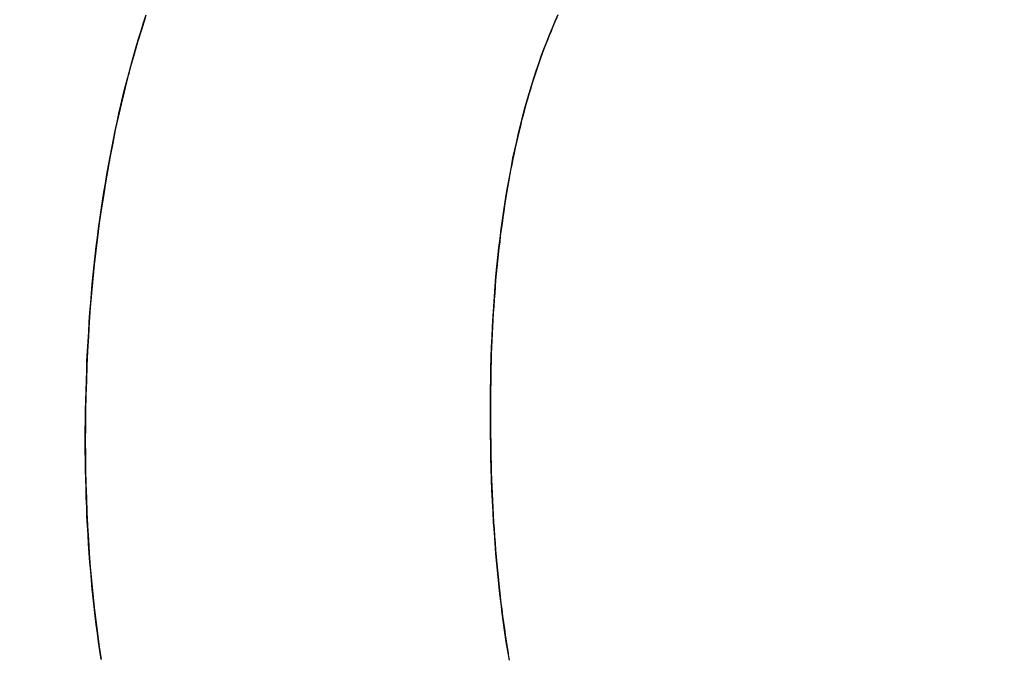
# Model space of a CAD drawing. Extents: x -4.2 to 4.1, y -6.8 to 5.8.
# Tile 45 of 214: x -3.0707 to -3.0075, y -4.0769 to -4.0362. Entities that reach past the tile are written whole.
import ezdxf

# ---------------------------------------------------------------- set-up
doc = ezdxf.new("R2010")
doc.units = 0
doc.layers.get('0').update_dxf_attribs({"linetype": 'CONTINUOUS'})

# ---------------------------------------------------------------- blocks, each defined once
blk = doc.blocks.new('*U1')
for p, q in [((-3.040499, -4.061361, 4.435), (-3.040499, -4.061361, 4.4349)), ((-3.040499, -4.061361, 4.435), (-3.040499, -4.061361, 4.4349)), ((-3.066509, -4.063266, 4.435), (-3.066509, -4.063266, 4.4349)), ((-3.066509, -4.063266, 4.435), (-3.066509, -4.063266, 4.4349))]:
    blk.add_line(p, q)
for points in [[(-3.06651, -4.06327, 4.435), (-3.06651, -4.06261, 4.435), (-3.0665, -4.06196, 4.435), (-3.06649, -4.06132, 4.435), (-3.06648, -4.06067, 4.435), (-3.06646, -4.06003, 4.435), (-3.06644, -4.05939, 4.435), (-3.06642, -4.05876, 4.435), (-3.0664, -4.05813, 4.435), (-3.06637, -4.0575, 4.435), (-3.06633, -4.05688, 4.435), (-3.06629, -4.05625, 4.435), (-3.06625, -4.05563, 4.435), (-3.06621, -4.05502, 4.435), (-3.06616, -4.0544, 4.435), (-3.06611, -4.0538, 4.435), (-3.06606, -4.05319, 4.435), (-3.066, -4.05258, 4.435), (-3.06594, -4.05198, 4.435), (-3.06587, -4.05139, 4.435), (-3.0658, -4.05079, 4.435), (-3.06573, -4.0502, 4.435), (-3.06565, -4.04961, 4.435), (-3.06557, -4.04903, 4.435), (-3.06549, -4.04844, 4.435), (-3.06541, -4.04786, 4.435), (-3.06532, -4.04729, 4.435), (-3.06522, -4.04672, 4.435), (-3.06512, -4.04615, 4.435), (-3.06502, -4.04558, 4.435), (-3.06492, -4.04501, 4.435), (-3.06481, -4.04445, 4.435), (-3.0647, -4.0439, 4.435), (-3.06459, -4.04334, 4.435), (-3.06447, -4.04279, 4.435), (-3.06435, -4.04224, 4.435), (-3.06422, -4.0417, 4.435), (-3.06409, -4.04115, 4.435), (-3.06396, -4.04061, 4.435), (-3.06382, -4.04008, 4.435), (-3.06368, -4.03955, 4.435), (-3.06354, -4.03902, 4.435), (-3.06339, -4.03849, 4.435), (-3.06324, -4.03796, 4.435), (-3.06309, -4.03744, 4.435), (-3.06293, -4.03693, 4.435), (-3.06277, -4.03641, 4.435), (-3.06261, -4.0359, 4.435)], [(-3.06651, -4.06327, 4.435), (-3.06651, -4.06261, 4.435), (-3.0665, -4.06196, 4.435), (-3.06649, -4.06132, 4.435), (-3.06648, -4.06067, 4.435), (-3.06646, -4.06003, 4.435), (-3.06644, -4.05939, 4.435), (-3.06642, -4.05876, 4.435), (-3.0664, -4.05813, 4.435), (-3.06637, -4.0575, 4.435), (-3.06633, -4.05688, 4.435), (-3.06629, -4.05625, 4.435), (-3.06625, -4.05563, 4.435), (-3.06621, -4.05502, 4.435), (-3.06616, -4.0544, 4.435), (-3.06611, -4.0538, 4.435), (-3.06606, -4.05319, 4.435), (-3.066, -4.05258, 4.435), (-3.06594, -4.05198, 4.435), (-3.06587, -4.05139, 4.435), (-3.0658, -4.05079, 4.435), (-3.06573, -4.0502, 4.435), (-3.06565, -4.04961, 4.435), (-3.06557, -4.04903, 4.435), (-3.06549, -4.04844, 4.435), (-3.06541, -4.04786, 4.435), (-3.06532, -4.04729, 4.435), (-3.06522, -4.04672, 4.435), (-3.06512, -4.04615, 4.435), (-3.06502, -4.04558, 4.435), (-3.06492, -4.04501, 4.435), (-3.06481, -4.04445, 4.435), (-3.0647, -4.0439, 4.435), (-3.06459, -4.04334, 4.435), (-3.06447, -4.04279, 4.435), (-3.06435, -4.04224, 4.435), (-3.06422, -4.0417, 4.435), (-3.06409, -4.04115, 4.435), (-3.06396, -4.04061, 4.435), (-3.06382, -4.04008, 4.435), (-3.06368, -4.03955, 4.435), (-3.06354, -4.03902, 4.435), (-3.06339, -4.03849, 4.435), (-3.06324, -4.03796, 4.435), (-3.06309, -4.03744, 4.435), (-3.06293, -4.03693, 4.435), (-3.06277, -4.03641, 4.435), (-3.06261, -4.0359, 4.435)], [(-3.06267, -4.03609, 4.4349), (-3.06291, -4.03686, 4.4349), (-3.06315, -4.03764, 4.4349), (-3.06338, -4.03843, 4.4349), (-3.0636, -4.03922, 4.4349), (-3.06381, -4.04002, 4.4349), (-3.06401, -4.04083, 4.4349), (-3.06421, -4.04164, 4.4349), (-3.0644, -4.04247, 4.4349), (-3.06458, -4.04329, 4.4349), (-3.06475, -4.04413, 4.4349), (-3.06491, -4.04497, 4.4349), (-3.06507, -4.04582, 4.4349), (-3.06521, -4.04668, 4.4349), (-3.06535, -4.04754, 4.4349), (-3.06549, -4.04841, 4.4349), (-3.06561, -4.04928, 4.4349), (-3.06573, -4.05017, 4.4349), (-3.06583, -4.05106, 4.4349), (-3.06593, -4.05196, 4.4349), (-3.06603, -4.05286, 4.4349), (-3.06611, -4.05377, 4.4349), (-3.06619, -4.05469, 4.4349), (-3.06625, -4.05561, 4.4349), (-3.06631, -4.05655, 4.4349), (-3.06636, -4.05749, 4.4349), (-3.06641, -4.05843, 4.4349), (-3.06644, -4.05938, 4.4349), (-3.06647, -4.06034, 4.4349), (-3.06649, -4.06131, 4.4349), (-3.0665, -4.06229, 4.4349), (-3.06651, -4.06327, 4.4349)], [(-3.06267, -4.03609, 4.4349), (-3.06291, -4.03686, 4.4349), (-3.06315, -4.03764, 4.4349), (-3.06338, -4.03843, 4.4349), (-3.0636, -4.03922, 4.4349), (-3.06381, -4.04002, 4.4349), (-3.06401, -4.04083, 4.4349), (-3.06421, -4.04164, 4.4349), (-3.0644, -4.04247, 4.4349), (-3.06458, -4.04329, 4.4349), (-3.06475, -4.04413, 4.4349), (-3.06491, -4.04497, 4.4349), (-3.06507, -4.04582, 4.4349), (-3.06521, -4.04668, 4.4349), (-3.06535, -4.04754, 4.4349), (-3.06549, -4.04841, 4.4349), (-3.06561, -4.04928, 4.4349), (-3.06573, -4.05017, 4.4349), (-3.06583, -4.05106, 4.4349), (-3.06593, -4.05196, 4.4349), (-3.06603, -4.05286, 4.4349), (-3.06611, -4.05377, 4.4349), (-3.06619, -4.05469, 4.4349), (-3.06625, -4.05561, 4.4349), (-3.06631, -4.05655, 4.4349), (-3.06636, -4.05749, 4.4349), (-3.06641, -4.05843, 4.4349), (-3.06644, -4.05938, 4.4349), (-3.06647, -4.06034, 4.4349), (-3.06649, -4.06131, 4.4349), (-3.0665, -4.06229, 4.4349), (-3.06651, -4.06327, 4.4349)], [(-3.03623, -4.03606, 4.435), (-3.03636, -4.03635, 4.435), (-3.03648, -4.03664, 4.435), (-3.0366, -4.03694, 4.435), (-3.03673, -4.03723, 4.435), (-3.03684, -4.03753, 4.435), (-3.03696, -4.03783, 4.435), (-3.03708, -4.03814, 4.435), (-3.03719, -4.03844, 4.435), (-3.0373, -4.03875, 4.435), (-3.03741, -4.03906, 4.435), (-3.03752, -4.03938, 4.435), (-3.03762, -4.0397, 4.435), (-3.03773, -4.04002, 4.435), (-3.03783, -4.04034, 4.435), (-3.03793, -4.04066, 4.435), (-3.03803, -4.04099, 4.435), (-3.03812, -4.04132, 4.435), (-3.03822, -4.04166, 4.435), (-3.03831, -4.042, 4.435), (-3.0384, -4.04233, 4.435), (-3.03849, -4.04268, 4.435), (-3.03857, -4.04302, 4.435), (-3.03866, -4.04337, 4.435), (-3.03874, -4.04372, 4.435), (-3.03882, -4.04407, 4.435), (-3.0389, -4.04443, 4.435), (-3.03898, -4.04479, 4.435), (-3.03905, -4.04515, 4.435), (-3.03913, -4.04551, 4.435), (-3.0392, -4.04588, 4.435), (-3.03927, -4.04625, 4.435), (-3.03933, -4.04662, 4.435), (-3.0394, -4.04699, 4.435), (-3.03946, -4.04737, 4.435), (-3.03953, -4.04775, 4.435), (-3.03959, -4.04814, 4.435), (-3.03964, -4.04852, 4.435), (-3.0397, -4.04891, 4.435), (-3.03975, -4.0493, 4.435), (-3.03981, -4.04969, 4.435), (-3.03986, -4.05009, 4.435), (-3.0399, -4.05049, 4.435), (-3.03995, -4.05089, 4.435), (-3.04, -4.0513, 4.435), (-3.04004, -4.05171, 4.435), (-3.04008, -4.05212, 4.435), (-3.04012, -4.05253, 4.435), (-3.04016, -4.05294, 4.435), (-3.04019, -4.05336, 4.435), (-3.04022, -4.05378, 4.435), (-3.04026, -4.05421, 4.435), (-3.04028, -4.05463, 4.435), (-3.04031, -4.05506, 4.435), (-3.04034, -4.0555, 4.435), (-3.04036, -4.05593, 4.435), (-3.04038, -4.05637, 4.435), (-3.0404, -4.05681, 4.435), (-3.04042, -4.05725, 4.435), (-3.04044, -4.0577, 4.435), (-3.04045, -4.05815, 4.435), (-3.04046, -4.0586, 4.435), (-3.04047, -4.05905, 4.435), (-3.04048, -4.05951, 4.435), (-3.04049, -4.05997, 4.435), (-3.04049, -4.06043, 4.435), (-3.0405, -4.06089, 4.435), (-3.0405, -4.06136, 4.435)], [(-3.03623, -4.03606, 4.435), (-3.03636, -4.03635, 4.435), (-3.03648, -4.03664, 4.435), (-3.0366, -4.03694, 4.435), (-3.03673, -4.03723, 4.435), (-3.03684, -4.03753, 4.435), (-3.03696, -4.03783, 4.435), (-3.03708, -4.03814, 4.435), (-3.03719, -4.03844, 4.435), (-3.0373, -4.03875, 4.435), (-3.03741, -4.03906, 4.435), (-3.03752, -4.03938, 4.435), (-3.03762, -4.0397, 4.435), (-3.03773, -4.04002, 4.435), (-3.03783, -4.04034, 4.435), (-3.03793, -4.04066, 4.435), (-3.03803, -4.04099, 4.435), (-3.03812, -4.04132, 4.435), (-3.03822, -4.04166, 4.435), (-3.03831, -4.042, 4.435), (-3.0384, -4.04233, 4.435), (-3.03849, -4.04268, 4.435), (-3.03857, -4.04302, 4.435), (-3.03866, -4.04337, 4.435), (-3.03874, -4.04372, 4.435), (-3.03882, -4.04407, 4.435), (-3.0389, -4.04443, 4.435), (-3.03898, -4.04479, 4.435), (-3.03905, -4.04515, 4.435), (-3.03913, -4.04551, 4.435), (-3.0392, -4.04588, 4.435), (-3.03927, -4.04625, 4.435), (-3.03933, -4.04662, 4.435), (-3.0394, -4.04699, 4.435), (-3.03946, -4.04737, 4.435), (-3.03953, -4.04775, 4.435), (-3.03959, -4.04814, 4.435), (-3.03964, -4.04852, 4.435), (-3.0397, -4.04891, 4.435), (-3.03975, -4.0493, 4.435), (-3.03981, -4.04969, 4.435), (-3.03986, -4.05009, 4.435), (-3.0399, -4.05049, 4.435), (-3.03995, -4.05089, 4.435), (-3.04, -4.0513, 4.435), (-3.04004, -4.05171, 4.435), (-3.04008, -4.05212, 4.435), (-3.04012, -4.05253, 4.435), (-3.04016, -4.05294, 4.435), (-3.04019, -4.05336, 4.435), (-3.04022, -4.05378, 4.435), (-3.04026, -4.05421, 4.435), (-3.04028, -4.05463, 4.435), (-3.04031, -4.05506, 4.435), (-3.04034, -4.0555, 4.435), (-3.04036, -4.05593, 4.435), (-3.04038, -4.05637, 4.435), (-3.0404, -4.05681, 4.435), (-3.04042, -4.05725, 4.435), (-3.04044, -4.0577, 4.435), (-3.04045, -4.05815, 4.435), (-3.04046, -4.0586, 4.435), (-3.04047, -4.05905, 4.435), (-3.04048, -4.05951, 4.435), (-3.04049, -4.05997, 4.435), (-3.04049, -4.06043, 4.435), (-3.0405, -4.06089, 4.435), (-3.0405, -4.06136, 4.435)], [(-3.0405, -4.06136, 4.4349), (-3.0405, -4.06066, 4.4349), (-3.04049, -4.05996, 4.4349), (-3.04048, -4.05927, 4.4349), (-3.04046, -4.05859, 4.4349), (-3.04044, -4.05791, 4.4349), (-3.04042, -4.05724, 4.4349), (-3.04039, -4.05658, 4.4349), (-3.04036, -4.05592, 4.4349), (-3.04032, -4.05526, 4.4349), (-3.04028, -4.05462, 4.4349), (-3.04024, -4.05398, 4.4349), (-3.04019, -4.05334, 4.4349), (-3.04014, -4.05271, 4.4349), (-3.04008, -4.05209, 4.4349), (-3.04001, -4.05148, 4.4349), (-3.03995, -4.05087, 4.4349), (-3.03988, -4.05026, 4.4349), (-3.0398, -4.04967, 4.4349), (-3.03972, -4.04908, 4.4349), (-3.03964, -4.04849, 4.4349), (-3.03955, -4.04791, 4.4349), (-3.03946, -4.04734, 4.4349), (-3.03936, -4.04677, 4.4349), (-3.03926, -4.04621, 4.4349), (-3.03915, -4.04566, 4.4349), (-3.03905, -4.04511, 4.4349), (-3.03893, -4.04457, 4.4349), (-3.03881, -4.04403, 4.4349), (-3.03869, -4.0435, 4.4349), (-3.03856, -4.04298, 4.4349), (-3.03843, -4.04246, 4.4349), (-3.0383, -4.04195, 4.4349), (-3.03816, -4.04145, 4.4349), (-3.03801, -4.04095, 4.4349), (-3.03786, -4.04046, 4.4349), (-3.03771, -4.03997, 4.4349), (-3.03756, -4.03949, 4.4349), (-3.03739, -4.03902, 4.4349), (-3.03723, -4.03855, 4.4349), (-3.03706, -4.03809, 4.4349), (-3.03688, -4.03763, 4.4349), (-3.03671, -4.03718, 4.4349), (-3.03652, -4.03674, 4.4349), (-3.03634, -4.0363, 4.4349), (-3.03614, -4.03587, 4.4349)], [(-3.0405, -4.06136, 4.4349), (-3.0405, -4.06066, 4.4349), (-3.04049, -4.05996, 4.4349), (-3.04048, -4.05927, 4.4349), (-3.04046, -4.05859, 4.4349), (-3.04044, -4.05791, 4.4349), (-3.04042, -4.05724, 4.4349), (-3.04039, -4.05658, 4.4349), (-3.04036, -4.05592, 4.4349), (-3.04032, -4.05526, 4.4349), (-3.04028, -4.05462, 4.4349), (-3.04024, -4.05398, 4.4349), (-3.04019, -4.05334, 4.4349), (-3.04014, -4.05271, 4.4349), (-3.04008, -4.05209, 4.4349), (-3.04001, -4.05148, 4.4349), (-3.03995, -4.05087, 4.4349), (-3.03988, -4.05026, 4.4349), (-3.0398, -4.04967, 4.4349), (-3.03972, -4.04908, 4.4349), (-3.03964, -4.04849, 4.4349), (-3.03955, -4.04791, 4.4349), (-3.03946, -4.04734, 4.4349), (-3.03936, -4.04677, 4.4349), (-3.03926, -4.04621, 4.4349), (-3.03915, -4.04566, 4.4349), (-3.03905, -4.04511, 4.4349), (-3.03893, -4.04457, 4.4349), (-3.03881, -4.04403, 4.4349), (-3.03869, -4.0435, 4.4349), (-3.03856, -4.04298, 4.4349), (-3.03843, -4.04246, 4.4349), (-3.0383, -4.04195, 4.4349), (-3.03816, -4.04145, 4.4349), (-3.03801, -4.04095, 4.4349), (-3.03786, -4.04046, 4.4349), (-3.03771, -4.03997, 4.4349), (-3.03756, -4.03949, 4.4349), (-3.03739, -4.03902, 4.4349), (-3.03723, -4.03855, 4.4349), (-3.03706, -4.03809, 4.4349), (-3.03688, -4.03763, 4.4349), (-3.03671, -4.03718, 4.4349), (-3.03652, -4.03674, 4.4349), (-3.03634, -4.0363, 4.4349), (-3.03614, -4.03587, 4.4349)], [(-3.0405, -4.06136, 4.435), (-3.0405, -4.06186, 4.435), (-3.04049, -4.06235, 4.435), (-3.04049, -4.06284, 4.435), (-3.04048, -4.06332, 4.435), (-3.04048, -4.06381, 4.435), (-3.04046, -4.06429, 4.435), (-3.04045, -4.06477, 4.435), (-3.04044, -4.06524, 4.435), (-3.04042, -4.06571, 4.435), (-3.04041, -4.06618, 4.435), (-3.04039, -4.06664, 4.435), (-3.04036, -4.06711, 4.435), (-3.04034, -4.06757, 4.435), (-3.04032, -4.06802, 4.435), (-3.04029, -4.06848, 4.435), (-3.04026, -4.06893, 4.435), (-3.04023, -4.06937, 4.435), (-3.0402, -4.06982, 4.435), (-3.04016, -4.07026, 4.435), (-3.04012, -4.0707, 4.435), (-3.04009, -4.07113, 4.435), (-3.04005, -4.07157, 4.435), (-3.04, -4.07199, 4.435), (-3.03996, -4.07242, 4.435), (-3.03991, -4.07284, 4.435), (-3.03987, -4.07326, 4.435), (-3.03982, -4.07368, 4.435), (-3.03977, -4.0741, 4.435), (-3.03971, -4.07451, 4.435), (-3.03966, -4.07492, 4.435), (-3.0396, -4.07532, 4.435), (-3.03954, -4.07572, 4.435), (-3.03948, -4.07612, 4.435), (-3.03942, -4.07652, 4.435), (-3.03935, -4.07691, 4.435)], [(-3.0405, -4.06136, 4.435), (-3.0405, -4.06186, 4.435), (-3.04049, -4.06235, 4.435), (-3.04049, -4.06284, 4.435), (-3.04048, -4.06332, 4.435), (-3.04048, -4.06381, 4.435), (-3.04046, -4.06429, 4.435), (-3.04045, -4.06477, 4.435), (-3.04044, -4.06524, 4.435), (-3.04042, -4.06571, 4.435), (-3.04041, -4.06618, 4.435), (-3.04039, -4.06664, 4.435), (-3.04036, -4.06711, 4.435), (-3.04034, -4.06757, 4.435), (-3.04032, -4.06802, 4.435), (-3.04029, -4.06848, 4.435), (-3.04026, -4.06893, 4.435), (-3.04023, -4.06937, 4.435), (-3.0402, -4.06982, 4.435), (-3.04016, -4.07026, 4.435), (-3.04012, -4.0707, 4.435), (-3.04009, -4.07113, 4.435), (-3.04005, -4.07157, 4.435), (-3.04, -4.07199, 4.435), (-3.03996, -4.07242, 4.435), (-3.03991, -4.07284, 4.435), (-3.03987, -4.07326, 4.435), (-3.03982, -4.07368, 4.435), (-3.03977, -4.0741, 4.435), (-3.03971, -4.07451, 4.435), (-3.03966, -4.07492, 4.435), (-3.0396, -4.07532, 4.435), (-3.03954, -4.07572, 4.435), (-3.03948, -4.07612, 4.435), (-3.03942, -4.07652, 4.435), (-3.03935, -4.07691, 4.435)], [(-3.03928, -4.07734, 4.4349), (-3.03938, -4.07675, 4.4349), (-3.03948, -4.07616, 4.4349), (-3.03957, -4.07556, 4.4349), (-3.03965, -4.07495, 4.4349), (-3.03974, -4.07433, 4.4349), (-3.03981, -4.07371, 4.4349), (-3.03989, -4.07308, 4.4349), (-3.03996, -4.07245, 4.4349), (-3.04002, -4.07181, 4.4349), (-3.04008, -4.07116, 4.4349), (-3.04014, -4.0705, 4.4349), (-3.04019, -4.06984, 4.4349), (-3.04024, -4.06917, 4.4349), (-3.04029, -4.06849, 4.4349), (-3.04033, -4.06781, 4.4349), (-3.04036, -4.06712, 4.4349), (-3.0404, -4.06643, 4.4349), (-3.04042, -4.06572, 4.4349), (-3.04045, -4.06501, 4.4349), (-3.04046, -4.0643, 4.4349), (-3.04048, -4.06357, 4.4349), (-3.04049, -4.06284, 4.4349), (-3.0405, -4.0621, 4.4349), (-3.0405, -4.06136, 4.4349)], [(-3.03928, -4.07734, 4.4349), (-3.03938, -4.07675, 4.4349), (-3.03948, -4.07616, 4.4349), (-3.03957, -4.07556, 4.4349), (-3.03965, -4.07495, 4.4349), (-3.03974, -4.07433, 4.4349), (-3.03981, -4.07371, 4.4349), (-3.03989, -4.07308, 4.4349), (-3.03996, -4.07245, 4.4349), (-3.04002, -4.07181, 4.4349), (-3.04008, -4.07116, 4.4349), (-3.04014, -4.0705, 4.4349), (-3.04019, -4.06984, 4.4349), (-3.04024, -4.06917, 4.4349), (-3.04029, -4.06849, 4.4349), (-3.04033, -4.06781, 4.4349), (-3.04036, -4.06712, 4.4349), (-3.0404, -4.06643, 4.4349), (-3.04042, -4.06572, 4.4349), (-3.04045, -4.06501, 4.4349), (-3.04046, -4.0643, 4.4349), (-3.04048, -4.06357, 4.4349), (-3.04049, -4.06284, 4.4349), (-3.0405, -4.0621, 4.4349), (-3.0405, -4.06136, 4.4349)], [(-3.06549, -4.07728, 4.435), (-3.06558, -4.07673, 4.435), (-3.06566, -4.07617, 4.435), (-3.06573, -4.07561, 4.435), (-3.0658, -4.07505, 4.435), (-3.06587, -4.07449, 4.435), (-3.06594, -4.07392, 4.435), (-3.066, -4.07335, 4.435), (-3.06606, -4.07278, 4.435), (-3.06611, -4.07221, 4.435), (-3.06616, -4.07163, 4.435), (-3.06621, -4.07105, 4.435), (-3.06626, -4.07047, 4.435), (-3.0663, -4.06988, 4.435), (-3.06633, -4.0693, 4.435), (-3.06637, -4.0687, 4.435), (-3.0664, -4.06811, 4.435), (-3.06642, -4.06752, 4.435), (-3.06645, -4.06692, 4.435), (-3.06646, -4.06631, 4.435), (-3.06648, -4.06571, 4.435), (-3.06649, -4.0651, 4.435), (-3.0665, -4.06449, 4.435), (-3.06651, -4.06388, 4.435), (-3.06651, -4.06327, 4.435)], [(-3.06549, -4.07728, 4.435), (-3.06558, -4.07673, 4.435), (-3.06566, -4.07617, 4.435), (-3.06573, -4.07561, 4.435), (-3.0658, -4.07505, 4.435), (-3.06587, -4.07449, 4.435), (-3.06594, -4.07392, 4.435), (-3.066, -4.07335, 4.435), (-3.06606, -4.07278, 4.435), (-3.06611, -4.07221, 4.435), (-3.06616, -4.07163, 4.435), (-3.06621, -4.07105, 4.435), (-3.06626, -4.07047, 4.435), (-3.0663, -4.06988, 4.435), (-3.06633, -4.0693, 4.435), (-3.06637, -4.0687, 4.435), (-3.0664, -4.06811, 4.435), (-3.06642, -4.06752, 4.435), (-3.06645, -4.06692, 4.435), (-3.06646, -4.06631, 4.435), (-3.06648, -4.06571, 4.435), (-3.06649, -4.0651, 4.435), (-3.0665, -4.06449, 4.435), (-3.06651, -4.06388, 4.435), (-3.06651, -4.06327, 4.435)], [(-3.06651, -4.06327, 4.4349), (-3.0665, -4.06419, 4.4349), (-3.06649, -4.06511, 4.4349), (-3.06647, -4.06602, 4.4349), (-3.06644, -4.06693, 4.4349), (-3.06641, -4.06783, 4.4349), (-3.06637, -4.06872, 4.4349), (-3.06631, -4.06961, 4.4349), (-3.06625, -4.07049, 4.4349), (-3.06619, -4.07136, 4.4349), (-3.06611, -4.07223, 4.4349), (-3.06603, -4.07309, 4.4349), (-3.06594, -4.07395, 4.4349), (-3.06584, -4.0748, 4.4349), (-3.06573, -4.07564, 4.4349), (-3.06561, -4.07648, 4.4349), (-3.06549, -4.07731, 4.4349)], [(-3.06651, -4.06327, 4.4349), (-3.0665, -4.06419, 4.4349), (-3.06649, -4.06511, 4.4349), (-3.06647, -4.06602, 4.4349), (-3.06644, -4.06693, 4.4349), (-3.06641, -4.06783, 4.4349), (-3.06637, -4.06872, 4.4349), (-3.06631, -4.06961, 4.4349), (-3.06625, -4.07049, 4.4349), (-3.06619, -4.07136, 4.4349), (-3.06611, -4.07223, 4.4349), (-3.06603, -4.07309, 4.4349), (-3.06594, -4.07395, 4.4349), (-3.06584, -4.0748, 4.4349), (-3.06573, -4.07564, 4.4349), (-3.06561, -4.07648, 4.4349), (-3.06549, -4.07731, 4.4349)]]:
    blk.add_polyline3d(points)
for centre, radius in [((-3.0075, -4.037, 4.4349), 0.25), ((-3.0075, -4.037, 4.4349), 0.25), ((-3.0075, -4.037, 4.435), 0.25), ((-3.0075, -4.037, 4.435), 0.19), ((-3.0075, -4.037, 4.4349), 0.19), ((-3.0075, -4.037, 4.435), 0.19), ((-3.0075, -4.037, 4.4349), 0.19)]:
    blk.add_arc(centre, radius, 180, 270)
at = {"extrusion": (0, 0, -1)}
blk.add_arc((3.0075, -4.037, -4.435), 0.25, 270, 0, dxfattribs=at)

msp = doc.modelspace()

# ---------------------------------------------------------------- block references
msp.add_blockref('*U1', (0, 0))

doc.saveas('drawing.dxf')
